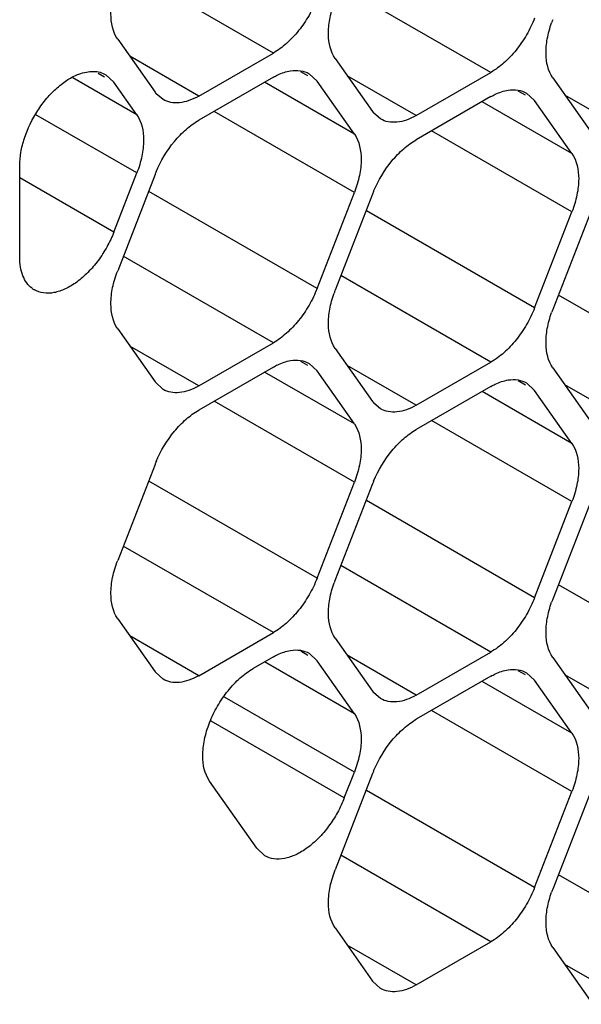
# Model space of a CAD drawing. Header units: inches. Extents: x 0 to 34, y 0 to 22.
# Tile 68 of 124: x 7.529 to 7.647, y 15.122 to 15.329. Entities that reach past the tile are written whole.
import ezdxf

# ---------------------------------------------------------------- set-up
doc = ezdxf.new("R2010")
doc.units = ezdxf.units.IN
doc.header["$LTSCALE"] = 1.87
doc.header["$MEASUREMENT"] = 0
doc.layers.get('0').update_dxf_attribs({"linetype": 'CONTINUOUS'})

msp = doc.modelspace()

# ---------------------------------------------------------------- linework, layer by layer
at = {"color": 7, "linetype": 'CONTINUOUS'}
for p, q in [((7.5827473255, 15.3216687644), (7.5512159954, 15.3398745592)), ((7.6284647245, 15.3175881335), (7.5969333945, 15.3357939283)), ((7.5500368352, 15.3245884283), (7.5578784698, 15.3134333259)), ((7.5670640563, 15.3126134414), (7.5525732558, 15.320980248)), ((7.5670640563, 15.3126134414), (7.5827473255, 15.3216687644)), ((7.5957542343, 15.3205077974), (7.6035958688, 15.309352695)), ((7.5540571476, 15.3086794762), (7.5406259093, 15.3164345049)), ((7.5459164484, 15.3174521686), (7.5472979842, 15.3166544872)), ((7.5475488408, 15.3170889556), (7.5492387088, 15.3155339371)), ((7.5827473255, 15.3165738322), (7.5670640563, 15.3075185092)), ((7.5899922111, 15.3168744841), (7.5884916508, 15.3177408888)), ((7.590246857, 15.3173155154), (7.591932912, 15.3157539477)), ((7.6127814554, 15.3085328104), (7.5982906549, 15.3168996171)), ((7.6127814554, 15.3085328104), (7.6284647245, 15.3175881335)), ((7.6414716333, 15.3164271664), (7.6493132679, 15.3052720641)), ((7.5540571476, 15.3086794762), (7.5492387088, 15.3155339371)), ((7.5997745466, 15.3045988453), (7.5808909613, 15.3155019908)), ((7.5997745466, 15.3045988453), (7.591932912, 15.3157539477)), ((7.5595642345, 15.3118712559), (7.5581454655, 15.3130825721)), ((7.6284647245, 15.3124932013), (7.6127814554, 15.3034378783)), ((7.6357096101, 15.3127938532), (7.6342090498, 15.3136602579)), ((7.6359642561, 15.3132348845), (7.6376503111, 15.3116733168)), ((7.6584988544, 15.3044521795), (7.6440080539, 15.3128189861)), ((7.6454919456, 15.3005182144), (7.6266083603, 15.3114213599)), ((7.6454919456, 15.3005182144), (7.6376503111, 15.3116733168)), ((7.5540571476, 15.2964324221), (7.5328227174, 15.3086929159)), ((7.5997745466, 15.2923517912), (7.5702853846, 15.3093784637)), ((7.6052816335, 15.307790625), (7.6038628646, 15.3090019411)), ((7.6454919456, 15.2882711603), (7.6160027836, 15.3052978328)), ((7.5294465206, 15.2787095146), (7.5294465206, 15.2979826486)), ((7.5492387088, 15.284013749), (7.5294465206, 15.2954415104)), ((7.5492387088, 15.284013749), (7.5540571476, 15.2964324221)), ((7.5578784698, 15.2960913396), (7.5500368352, 15.2758809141)), ((7.591932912, 15.2721413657), (7.556577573, 15.2925550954)), ((7.591932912, 15.2721413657), (7.5997745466, 15.2923517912)), ((7.6035958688, 15.2920107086), (7.5957542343, 15.2718002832)), ((7.6376503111, 15.2680607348), (7.602294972, 15.2884744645)), ((7.6376503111, 15.2680607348), (7.6454919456, 15.2882711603)), ((7.6493132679, 15.2879300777), (7.6414716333, 15.2677196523)), ((7.5827473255, 15.2607141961), (7.5512159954, 15.2789199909)), ((7.6284647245, 15.2566335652), (7.5969333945, 15.27483936)), ((7.6741821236, 15.2525529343), (7.6426507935, 15.2707587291)), ((7.5500368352, 15.26363386), (7.5578784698, 15.2524787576)), ((7.5670640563, 15.2516588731), (7.5827473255, 15.2607141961)), ((7.5670640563, 15.2516588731), (7.5525732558, 15.2600256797)), ((7.5957542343, 15.2595532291), (7.6035958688, 15.2483981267)), ((7.5899922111, 15.2559199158), (7.5884916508, 15.2567863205)), ((7.590246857, 15.2563609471), (7.591932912, 15.2547993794)), ((7.6127814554, 15.2475782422), (7.6284647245, 15.2566335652)), ((7.5827473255, 15.2556192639), (7.5670640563, 15.2465639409)), ((7.5997745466, 15.243644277), (7.5808909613, 15.2545474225)), ((7.5997745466, 15.243644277), (7.591932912, 15.2547993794)), ((7.6127814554, 15.2475782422), (7.5982906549, 15.2559450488)), ((7.6414716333, 15.2554725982), (7.6493132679, 15.2443174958)), ((7.5595645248, 15.2509171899), (7.5578784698, 15.2524787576)), ((7.6357096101, 15.2518392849), (7.6342090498, 15.2527056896)), ((7.6359642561, 15.2522803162), (7.6376503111, 15.2507187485)), ((7.6284647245, 15.251538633), (7.6127814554, 15.24248331)), ((7.6454919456, 15.2395636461), (7.6266083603, 15.2504667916)), ((7.6454919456, 15.2395636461), (7.6376503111, 15.2507187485)), ((7.6584988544, 15.2434976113), (7.6440080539, 15.2518644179)), ((7.5997745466, 15.2313972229), (7.5702853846, 15.2484238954)), ((7.6052816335, 15.2468360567), (7.6038628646, 15.2480473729)), ((7.6454919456, 15.227316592), (7.6160027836, 15.2443432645)), ((7.5578784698, 15.2351367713), (7.5500368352, 15.2149263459)), ((7.591932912, 15.2111867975), (7.556577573, 15.2316005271)), ((7.591932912, 15.2111867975), (7.5997745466, 15.2313972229)), ((7.6035958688, 15.2310561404), (7.5957542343, 15.2108457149)), ((7.6376503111, 15.2071061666), (7.602294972, 15.2275198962)), ((7.6376503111, 15.2071061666), (7.6454919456, 15.227316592)), ((7.6493132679, 15.2269755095), (7.6414716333, 15.206765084)), ((7.5827473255, 15.1997596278), (7.5512159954, 15.2179654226)), ((7.6284647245, 15.1956789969), (7.5969333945, 15.2138847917)), ((7.6741821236, 15.191598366), (7.6426507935, 15.2098041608)), ((7.5500368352, 15.2026792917), (7.5578784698, 15.1915241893)), ((7.5670640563, 15.1907043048), (7.5525732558, 15.1990711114)), ((7.5670640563, 15.1907043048), (7.5827473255, 15.1997596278)), ((7.5957542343, 15.1985986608), (7.6035958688, 15.1874435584)), ((7.5827473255, 15.1946646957), (7.5785244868, 15.1922264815)), ((7.5899922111, 15.1949653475), (7.5884916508, 15.1958317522)), ((7.590246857, 15.1954063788), (7.591932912, 15.1938448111)), ((7.6127814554, 15.1866236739), (7.5982906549, 15.1949904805)), ((7.6127814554, 15.1866236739), (7.6284647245, 15.1956789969)), ((7.6414716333, 15.1945180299), (7.6493132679, 15.1833629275)), ((7.5997745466, 15.1826897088), (7.5808909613, 15.1935928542)), ((7.5997745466, 15.1826897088), (7.591932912, 15.1938448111)), ((7.5595645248, 15.1899626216), (7.5578784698, 15.1915241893)), ((7.6284647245, 15.1905840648), (7.6127814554, 15.1815287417)), ((7.6357096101, 15.1908847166), (7.6342090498, 15.1917511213)), ((7.6359642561, 15.1913257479), (7.6376503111, 15.1897641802)), ((7.6454919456, 15.1786090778), (7.6376503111, 15.1897641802)), ((7.6584988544, 15.182543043), (7.6440080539, 15.1909098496)), ((7.6454919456, 15.1786090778), (7.6266083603, 15.1895122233)), ((7.5997745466, 15.1704426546), (7.5724680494, 15.1862090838)), ((7.6052816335, 15.1858814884), (7.6038628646, 15.1870928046)), ((7.6454919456, 15.1663620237), (7.6160027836, 15.1833886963)), ((7.5976631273, 15.1650008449), (7.5696846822, 15.1811552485)), ((7.6035958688, 15.1701015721), (7.5957542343, 15.1498911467)), ((7.5976631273, 15.1650008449), (7.5997745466, 15.1704426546)), ((7.5792919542, 15.1543935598), (7.5693389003, 15.1685522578)), ((7.6376503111, 15.1461515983), (7.602294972, 15.1665653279)), ((7.6376503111, 15.1461515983), (7.6454919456, 15.1663620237)), ((7.6493132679, 15.1660209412), (7.6414716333, 15.1458105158)), ((7.5809807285, 15.1528366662), (7.5792919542, 15.1543935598)), ((7.6284647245, 15.1347244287), (7.5969333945, 15.1529302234)), ((7.6741821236, 15.1306437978), (7.6426507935, 15.1488495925)), ((7.5957542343, 15.1376440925), (7.6035958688, 15.1264889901)), ((7.6127814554, 15.1256691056), (7.5982906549, 15.1340359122)), ((7.6127814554, 15.1256691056), (7.6284647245, 15.1347244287)), ((7.6414716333, 15.1335634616), (7.6493132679, 15.1224083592)), ((7.6584988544, 15.1215884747), (7.6440080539, 15.1299552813)), ((7.6052819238, 15.1249274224), (7.6035958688, 15.1264889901))]:
    msp.add_line(p, q, dxfattribs=at)
for centre, radius, start, end in [((7.663472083, 15.3201373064), 0.023598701, 158.7920724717, 160.4284236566), ((7.5626007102, 15.3167509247), 0.0057711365, 215.0898687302, 219.4673072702), ((7.6083181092, 15.3126702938), 0.0057711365, 215.0898687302, 219.4673072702), ((7.5803960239, 15.2873526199), 0.0241537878, 157.2968945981, 158.7895258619), ((7.626113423, 15.283271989), 0.0241537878, 157.2968945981, 158.7895258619), ((7.5350739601, 15.2762035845), 0.0050365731, 232.9677210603, 239.961948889), ((7.6177546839, 15.263263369), 0.023598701, 158.7920724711, 160.4284236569), ((7.663472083, 15.2591827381), 0.023598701, 158.7920724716, 160.4284236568), ((7.6083181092, 15.2517157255), 0.0057711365, 215.0898687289, 219.4673072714), ((7.5803960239, 15.2263980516), 0.0241537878, 157.296894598, 158.7895258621), ((7.626113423, 15.2223174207), 0.0241537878, 157.2968945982, 158.7895258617), ((7.6177546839, 15.2023088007), 0.023598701, 158.7920724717, 160.4284236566), ((7.663472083, 15.1982281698), 0.023598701, 158.7920724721, 160.4284236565), ((7.6083181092, 15.1907611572), 0.0057711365, 215.0898687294, 219.4673072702), ((7.626113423, 15.1613628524), 0.0241537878, 157.2968945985, 158.7895258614), ((7.663472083, 15.1372736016), 0.023598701, 158.7920724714, 160.4284236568)]:
    msp.add_arc(centre, radius, start, end, dxfattribs=at)
for points, knots in [([(7.5500368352, 15.3245884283), (7.5489844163, 15.3260855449), (7.548392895, 15.3292349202), (7.5488988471, 15.333388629), (7.5495885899, 15.3356802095), (7.5500368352, 15.3368354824)], [0, 0, 0, 0, 0.4354565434, 0.7051324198, 1, 1, 1, 1]), ([(7.591932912, 15.333095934), (7.591463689, 15.3318865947), (7.5903298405, 15.3295386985), (7.5881649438, 15.3263547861), (7.5856436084, 15.3236662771), (7.5837277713, 15.3222348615), (7.5827473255, 15.3216687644)], [0, 0, 0, 0, 0.2610993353, 0.522460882, 0.7721201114, 1, 1, 1, 1]), ([(7.5957542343, 15.3205077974), (7.5947540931, 15.3219305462), (7.5941420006, 15.324889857), (7.5945300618, 15.3288378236), (7.5951266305, 15.3310181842), (7.5955194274, 15.332123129)], [0, 0, 0, 0, 0.4368183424, 0.7054520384, 1, 1, 1, 1]), ([(7.6376503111, 15.3290153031), (7.637181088, 15.3278059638), (7.6360472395, 15.3254580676), (7.6338823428, 15.3222741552), (7.6313610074, 15.3195856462), (7.6294451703, 15.3181542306), (7.6284647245, 15.3175881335)], [0, 0, 0, 0, 0.2610993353, 0.522460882, 0.7721201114, 1, 1, 1, 1]), ([(7.6414716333, 15.3164271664), (7.6404714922, 15.3178499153), (7.6398593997, 15.3208092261), (7.6402474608, 15.3247571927), (7.6408440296, 15.3269375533), (7.6412368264, 15.3280424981)], [0, 0, 0, 0, 0.4368183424, 0.7054520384, 1, 1, 1, 1]), ([(7.5294465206, 15.2979826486), (7.5294465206, 15.2989163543), (7.5296411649, 15.3008691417), (7.5306575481, 15.3048541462), (7.532539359, 15.3087219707), (7.5350728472, 15.3121494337), (7.5372019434, 15.3143572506), (7.5394668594, 15.3160900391), (7.541089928, 15.3169299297), (7.5418949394, 15.3172312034)], [0, 0, 0, 0, 0.1164445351, 0.243289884, 0.5116780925, 0.6456866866, 0.7739304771, 0.892804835, 1, 1, 1, 1]), ([(7.5418949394, 15.3172312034), (7.5424027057, 15.3174212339), (7.5434072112, 15.3177118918), (7.5449134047, 15.3178529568), (7.5463187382, 15.3176677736), (7.5471678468, 15.317316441), (7.5475519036, 15.3170942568)], [0, 0, 0, 0, 0.2785802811, 0.534237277, 0.772014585, 1, 1, 1, 1]), ([(7.5827473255, 15.3165738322), (7.5830479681, 15.3167474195), (7.5841920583, 15.3173518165), (7.5854390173, 15.3177819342), (7.5863749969, 15.3179298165)], [0, 0, 0, 0, 0.2681277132, 1, 1, 1, 1]), ([(7.5863749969, 15.3179298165), (7.5870568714, 15.3180375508), (7.5884073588, 15.3180743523), (7.5896966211, 15.317634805), (7.5902471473, 15.3173160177)], [0, 0, 0, 0, 0.5204180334, 1, 1, 1, 1]), ([(7.5670640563, 15.3126134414), (7.5664066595, 15.3122338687), (7.5650968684, 15.3116125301), (7.5630853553, 15.3111238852), (7.5611957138, 15.3111708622), (7.5600588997, 15.3115848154), (7.5595642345, 15.3118712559)], [0, 0, 0, 0, 0.2893482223, 0.5490113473, 0.7821190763, 1, 1, 1, 1]), ([(7.6284647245, 15.3124932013), (7.6287653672, 15.3126667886), (7.6299094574, 15.3132711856), (7.6311564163, 15.3137013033), (7.632092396, 15.3138491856)], [0, 0, 0, 0, 0.2681277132, 1, 1, 1, 1]), ([(7.632092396, 15.3138491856), (7.6327742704, 15.3139569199), (7.6341247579, 15.3139937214), (7.6354140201, 15.3135541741), (7.6359645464, 15.3132353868)], [0, 0, 0, 0, 0.5204180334, 1, 1, 1, 1]), ([(7.5540571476, 15.3086794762), (7.5551095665, 15.3071823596), (7.5557010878, 15.3040329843), (7.5551951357, 15.2998792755), (7.5545053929, 15.297587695), (7.5540571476, 15.2964324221)], [0, 0, 0, 0, 0.4354565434, 0.7051324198, 1, 1, 1, 1]), ([(7.6127814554, 15.3085328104), (7.6121240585, 15.3081532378), (7.6108142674, 15.3075318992), (7.6088027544, 15.3070432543), (7.6069131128, 15.3070902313), (7.6057762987, 15.3075041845), (7.6052816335, 15.307790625)], [0, 0, 0, 0, 0.2893482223, 0.5490113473, 0.7821190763, 1, 1, 1, 1]), ([(7.5581137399, 15.2966749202), (7.5590724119, 15.2989668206), (7.5609928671, 15.3021759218), (7.5642880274, 15.3056173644), (7.5661258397, 15.3069767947), (7.5670640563, 15.3075185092)], [0, 0, 0, 0, 0.5227410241, 0.7720403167, 1, 1, 1, 1]), ([(7.5997745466, 15.3045988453), (7.6008269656, 15.3031017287), (7.6014184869, 15.2999523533), (7.6009125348, 15.2957986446), (7.6002227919, 15.2935070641), (7.5997745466, 15.2923517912)], [0, 0, 0, 0, 0.4354565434, 0.7051324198, 1, 1, 1, 1]), ([(7.6038311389, 15.2925942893), (7.604789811, 15.2948861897), (7.6067102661, 15.2980952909), (7.6100054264, 15.3015367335), (7.6118432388, 15.3028961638), (7.6127814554, 15.3034378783)], [0, 0, 0, 0, 0.5227410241, 0.7720403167, 1, 1, 1, 1]), ([(7.6454919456, 15.3005182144), (7.6465443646, 15.2990210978), (7.6471358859, 15.2958717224), (7.6466299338, 15.2917180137), (7.6459401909, 15.2894264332), (7.6454919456, 15.2882711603)], [0, 0, 0, 0, 0.4354565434, 0.7051324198, 1, 1, 1, 1]), ([(7.5492387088, 15.284013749), (7.5488291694, 15.2829582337), (7.5478545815, 15.2808936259), (7.5460285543, 15.2780359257), (7.5438933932, 15.2755229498), (7.5415663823, 15.273479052), (7.5391544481, 15.2720074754), (7.5367661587, 15.2711777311), (7.5345015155, 15.2710627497), (7.5331313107, 15.2715091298), (7.5325527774, 15.2718434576)], [0, 0, 0, 0, 0.1491665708, 0.2997572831, 0.4456066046, 0.5821999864, 0.7061312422, 0.8156738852, 0.9119651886, 1, 1, 1, 1]), ([(7.5320406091, 15.2721829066), (7.5316192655, 15.2725006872), (7.5308436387, 15.2733042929), (7.5300297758, 15.2748486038), (7.5295460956, 15.2766913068), (7.5294465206, 15.2780170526), (7.5294465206, 15.2787095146)], [0, 0, 0, 0, 0.2180648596, 0.453579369, 0.7138739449, 1, 1, 1, 1]), ([(7.5500368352, 15.26363386), (7.5489844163, 15.2651309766), (7.548392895, 15.268280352), (7.5488988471, 15.2724340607), (7.5495885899, 15.2747256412), (7.5500368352, 15.2758809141)], [0, 0, 0, 0, 0.4354565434, 0.7051324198, 1, 1, 1, 1]), ([(7.591932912, 15.2721413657), (7.591463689, 15.2709320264), (7.5903298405, 15.2685841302), (7.5881649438, 15.2654002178), (7.5856436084, 15.2627117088), (7.5837277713, 15.2612802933), (7.5827473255, 15.2607141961)], [0, 0, 0, 0, 0.2610993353, 0.522460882, 0.7721201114, 1, 1, 1, 1]), ([(7.5957542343, 15.2595532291), (7.5947540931, 15.2609759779), (7.5941420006, 15.2639352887), (7.5945300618, 15.2678832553), (7.5951266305, 15.2700636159), (7.5955194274, 15.2711685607)], [0, 0, 0, 0, 0.4368183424, 0.7054520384, 1, 1, 1, 1]), ([(7.6376503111, 15.2680607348), (7.637181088, 15.2668513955), (7.6360472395, 15.2645034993), (7.6338823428, 15.2613195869), (7.6313610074, 15.2586310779), (7.6294451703, 15.2571996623), (7.6284647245, 15.2566335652)], [0, 0, 0, 0, 0.2610993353, 0.522460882, 0.7721201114, 1, 1, 1, 1]), ([(7.6414716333, 15.2554725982), (7.6404714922, 15.256895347), (7.6398593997, 15.2598546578), (7.6402474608, 15.2638026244), (7.6408440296, 15.265982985), (7.6412368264, 15.2670879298)], [0, 0, 0, 0, 0.4368183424, 0.7054520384, 1, 1, 1, 1]), ([(7.5827473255, 15.2556192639), (7.5830479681, 15.2557928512), (7.5841920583, 15.2563972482), (7.5854390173, 15.2568273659), (7.5863749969, 15.2569752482)], [0, 0, 0, 0, 0.2681277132, 1, 1, 1, 1]), ([(7.5863749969, 15.2569752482), (7.5870568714, 15.2570829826), (7.5884073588, 15.257119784), (7.5896966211, 15.2566802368), (7.5902471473, 15.2563614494)], [0, 0, 0, 0, 0.5204180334, 1, 1, 1, 1]), ([(7.6284647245, 15.251538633), (7.6287653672, 15.2517122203), (7.6299094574, 15.2523166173), (7.6311564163, 15.252746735), (7.632092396, 15.2528946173)], [0, 0, 0, 0, 0.2681277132, 1, 1, 1, 1]), ([(7.632092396, 15.2528946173), (7.6327742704, 15.2530023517), (7.6341247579, 15.2530391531), (7.6354140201, 15.2525996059), (7.6359645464, 15.2522808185)], [0, 0, 0, 0, 0.5204180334, 1, 1, 1, 1]), ([(7.5670640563, 15.2516588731), (7.5664066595, 15.2512793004), (7.5650968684, 15.2506579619), (7.5630853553, 15.250169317), (7.5611957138, 15.2502162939), (7.5600588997, 15.2506302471), (7.5595642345, 15.2509166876)], [0, 0, 0, 0, 0.2893482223, 0.5490113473, 0.7821190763, 1, 1, 1, 1]), ([(7.5581137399, 15.235720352), (7.5590724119, 15.2380122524), (7.5609928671, 15.2412213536), (7.5642880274, 15.2446627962), (7.5661258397, 15.2460222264), (7.5670640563, 15.2465639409)], [0, 0, 0, 0, 0.5227410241, 0.7720403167, 1, 1, 1, 1]), ([(7.6127814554, 15.2475782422), (7.6121240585, 15.2471986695), (7.6108142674, 15.246577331), (7.6088027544, 15.2460886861), (7.6069131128, 15.246135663), (7.6057762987, 15.2465496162), (7.6052816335, 15.2468360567)], [0, 0, 0, 0, 0.2893482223, 0.5490113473, 0.7821190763, 1, 1, 1, 1]), ([(7.5997745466, 15.243644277), (7.6008269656, 15.2421471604), (7.6014184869, 15.2389977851), (7.6009125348, 15.2348440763), (7.6002227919, 15.2325524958), (7.5997745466, 15.2313972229)], [0, 0, 0, 0, 0.4354565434, 0.7051324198, 1, 1, 1, 1]), ([(7.6038311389, 15.2316397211), (7.604789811, 15.2339316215), (7.6067102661, 15.2371407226), (7.6100054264, 15.2405821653), (7.6118432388, 15.2419415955), (7.6127814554, 15.24248331)], [0, 0, 0, 0, 0.5227410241, 0.7720403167, 1, 1, 1, 1]), ([(7.6454919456, 15.2395636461), (7.6465443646, 15.2380665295), (7.6471358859, 15.2349171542), (7.6466299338, 15.2307634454), (7.6459401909, 15.2284718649), (7.6454919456, 15.227316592)], [0, 0, 0, 0, 0.4354565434, 0.7051324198, 1, 1, 1, 1]), ([(7.5500368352, 15.2026792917), (7.5489844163, 15.2041764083), (7.548392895, 15.2073257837), (7.5488988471, 15.2114794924), (7.5495885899, 15.2137710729), (7.5500368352, 15.2149263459)], [0, 0, 0, 0, 0.4354565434, 0.7051324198, 1, 1, 1, 1]), ([(7.591932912, 15.2111867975), (7.591463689, 15.2099774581), (7.5903298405, 15.2076295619), (7.5881649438, 15.2044456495), (7.5856436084, 15.2017571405), (7.5837277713, 15.200325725), (7.5827473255, 15.1997596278)], [0, 0, 0, 0, 0.2610993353, 0.522460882, 0.7721201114, 1, 1, 1, 1]), ([(7.5957542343, 15.1985986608), (7.5947540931, 15.2000214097), (7.5941420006, 15.2029807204), (7.5945300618, 15.206928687), (7.5951266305, 15.2091090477), (7.5955194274, 15.2102139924)], [0, 0, 0, 0, 0.4368183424, 0.7054520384, 1, 1, 1, 1]), ([(7.6376503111, 15.2071061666), (7.637181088, 15.2058968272), (7.6360472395, 15.203548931), (7.6338823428, 15.2003650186), (7.6313610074, 15.1976765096), (7.6294451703, 15.1962450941), (7.6284647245, 15.1956789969)], [0, 0, 0, 0, 0.2610993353, 0.522460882, 0.7721201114, 1, 1, 1, 1]), ([(7.6414716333, 15.1945180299), (7.6404714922, 15.1959407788), (7.6398593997, 15.1989000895), (7.6402474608, 15.2028480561), (7.6408440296, 15.2050284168), (7.6412368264, 15.2061333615)], [0, 0, 0, 0, 0.4368183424, 0.7054520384, 1, 1, 1, 1]), ([(7.5827473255, 15.1946646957), (7.5830479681, 15.194838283), (7.5841920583, 15.1954426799), (7.5854390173, 15.1958727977), (7.5863749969, 15.1960206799)], [0, 0, 0, 0, 0.2681277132, 1, 1, 1, 1]), ([(7.5863749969, 15.1960206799), (7.5870568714, 15.1961284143), (7.5884073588, 15.1961652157), (7.5896966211, 15.1957256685), (7.5902471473, 15.1954068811)], [0, 0, 0, 0, 0.5204180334, 1, 1, 1, 1]), ([(7.5693389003, 15.1685522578), (7.5682862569, 15.1700496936), (7.5676961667, 15.1731979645), (7.5681990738, 15.1773539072), (7.5692699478, 15.1808914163), (7.5709402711, 15.1843562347), (7.5731076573, 15.1875414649), (7.5756295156, 15.1902279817), (7.5775448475, 15.1916608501), (7.5785244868, 15.1922264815)], [0, 0, 0, 0, 0.1995950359, 0.3230712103, 0.458271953, 0.5997600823, 0.741248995, 0.8766481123, 1, 1, 1, 1]), ([(7.6284647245, 15.1905840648), (7.6287653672, 15.190757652), (7.6299094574, 15.191362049), (7.6311564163, 15.1917921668), (7.632092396, 15.191940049)], [0, 0, 0, 0, 0.2681277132, 1, 1, 1, 1]), ([(7.632092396, 15.191940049), (7.6327742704, 15.1920477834), (7.6341247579, 15.1920845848), (7.6354140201, 15.1916450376), (7.6359645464, 15.1913262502)], [0, 0, 0, 0, 0.5204180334, 1, 1, 1, 1]), ([(7.5670640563, 15.1907043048), (7.5664066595, 15.1903247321), (7.5650968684, 15.1897033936), (7.5630853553, 15.1892147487), (7.5611957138, 15.1892617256), (7.5600588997, 15.1896756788), (7.5595642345, 15.1899621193)], [0, 0, 0, 0, 0.2893482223, 0.5490113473, 0.7821190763, 1, 1, 1, 1]), ([(7.6127814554, 15.1866236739), (7.6121240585, 15.1862441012), (7.6108142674, 15.1856227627), (7.6088027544, 15.1851341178), (7.6069131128, 15.1851810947), (7.6057762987, 15.1855950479), (7.6052816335, 15.1858814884)], [0, 0, 0, 0, 0.2893482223, 0.5490113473, 0.7821190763, 1, 1, 1, 1]), ([(7.5997745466, 15.1826897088), (7.6008269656, 15.1811925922), (7.6014184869, 15.1780432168), (7.6009125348, 15.1738895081), (7.6002227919, 15.1715979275), (7.5997745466, 15.1704426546)], [0, 0, 0, 0, 0.4354565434, 0.7051324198, 1, 1, 1, 1]), ([(7.6038311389, 15.1706851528), (7.604789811, 15.1729770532), (7.6067102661, 15.1761861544), (7.6100054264, 15.179627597), (7.6118432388, 15.1809870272), (7.6127814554, 15.1815287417)], [0, 0, 0, 0, 0.5227410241, 0.7720403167, 1, 1, 1, 1]), ([(7.6454919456, 15.1786090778), (7.6465443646, 15.1771119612), (7.6471358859, 15.1739625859), (7.6466299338, 15.1698088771), (7.6459401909, 15.1675172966), (7.6454919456, 15.1663620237)], [0, 0, 0, 0, 0.4354565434, 0.7051324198, 1, 1, 1, 1]), ([(7.5976631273, 15.1650008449), (7.5972535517, 15.1639452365), (7.5962795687, 15.1618807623), (7.5944534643, 15.1590240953), (7.5923196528, 15.1565112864), (7.589992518, 15.1544684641), (7.5875816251, 15.1529954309), (7.5851940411, 15.152166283), (7.5829278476, 15.1520452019), (7.58155786, 15.1524975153), (7.5809784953, 15.1528328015)], [0, 0, 0, 0, 0.1491781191, 0.2997007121, 0.4454979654, 0.5820667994, 0.7060083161, 0.8155121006, 0.9118081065, 1, 1, 1, 1]), ([(7.5957542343, 15.1376440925), (7.5947018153, 15.1391412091), (7.594110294, 15.1422905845), (7.5946162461, 15.1464442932), (7.595305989, 15.1487358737), (7.5957542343, 15.1498911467)], [0, 0, 0, 0, 0.4354565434, 0.7051324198, 1, 1, 1, 1]), ([(7.6376503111, 15.1461515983), (7.637181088, 15.1449422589), (7.6360472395, 15.1425943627), (7.6338823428, 15.1394104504), (7.6313610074, 15.1367219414), (7.6294451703, 15.1352905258), (7.6284647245, 15.1347244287)], [0, 0, 0, 0, 0.2610993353, 0.522460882, 0.7721201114, 1, 1, 1, 1]), ([(7.6414716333, 15.1335634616), (7.6404714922, 15.1349862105), (7.6398593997, 15.1379455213), (7.6402474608, 15.1418934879), (7.6408440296, 15.1440738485), (7.6412368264, 15.1451787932)], [0, 0, 0, 0, 0.4368183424, 0.7054520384, 1, 1, 1, 1]), ([(7.6127814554, 15.1256691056), (7.6121240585, 15.1252895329), (7.6108142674, 15.1246681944), (7.6088027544, 15.1241795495), (7.6069131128, 15.1242265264), (7.6057762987, 15.1246404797), (7.6052816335, 15.1249269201)], [0, 0, 0, 0, 0.2893482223, 0.5490113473, 0.7821190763, 1, 1, 1, 1])]:
    msp.add_open_spline(points, degree=3, knots=knots, dxfattribs=at)

doc.saveas('drawing.dxf')
